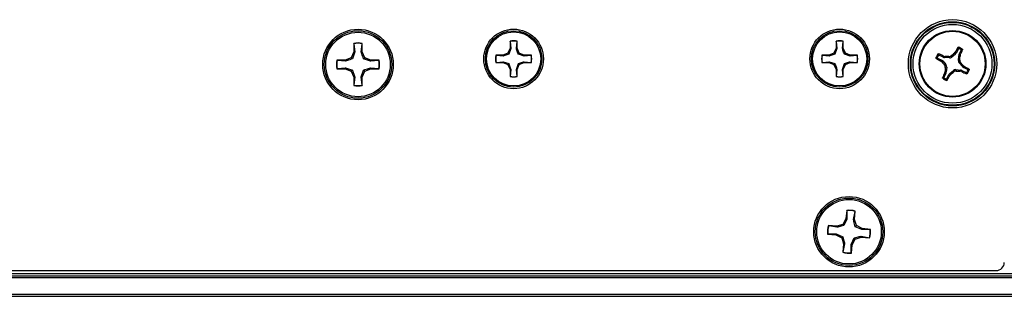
# Model space of a CAD drawing. Header units: inches. Extents: x 0.3 to 33.8, y 0.2 to 21.7.
# Tile 7 of 72: x 4.859 to 5.335, y 9.684 to 9.818. Entities that reach past the tile are written whole.
import ezdxf

# ---------------------------------------------------------------- set-up
doc = ezdxf.new("R2010")
doc.units = ezdxf.units.IN
doc.header["$MEASUREMENT"] = 0

msp = doc.modelspace()

# ---------------------------------------------------------------- linework, layer by layer
at = {"color": 7, "linetype": 'Continuous', "lineweight": 25}
for p, q in [((5.020308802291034, 9.806593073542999), (5.020308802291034, 9.80253813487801)), ((5.020385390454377, 9.806451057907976), (5.020308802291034, 9.806593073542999)), ((5.024392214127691, 9.806451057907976), (5.024468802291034, 9.806593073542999)), ((5.024468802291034, 9.80253813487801), (5.024468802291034, 9.806593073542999)), ((5.095804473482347, 9.807652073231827), (5.095804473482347, 9.804246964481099)), ((5.095868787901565, 9.807532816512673), (5.095804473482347, 9.807652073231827)), ((5.095868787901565, 9.807532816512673), (5.096206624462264, 9.804166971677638)), ((5.098895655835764, 9.804166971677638), (5.099233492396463, 9.807532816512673)), ((5.099233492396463, 9.807532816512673), (5.09929780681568, 9.807652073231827)), ((5.09929780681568, 9.804246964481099), (5.09929780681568, 9.807652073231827)), ((5.253284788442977, 9.807652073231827), (5.253284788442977, 9.804246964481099)), ((5.253349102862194, 9.807532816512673), (5.253284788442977, 9.807652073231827)), ((5.253349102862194, 9.807532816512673), (5.253686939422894, 9.804166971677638)), ((5.256375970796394, 9.804166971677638), (5.256713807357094, 9.807532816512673)), ((5.256713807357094, 9.807532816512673), (5.256778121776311, 9.807652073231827)), ((5.256778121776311, 9.804246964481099), (5.256778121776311, 9.807652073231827)), ((5.020308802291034, 9.80253813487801), (5.019121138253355, 9.7996708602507)), ((5.020787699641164, 9.802442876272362), (5.019673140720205, 9.799118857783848)), ((5.020787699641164, 9.802442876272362), (5.020308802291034, 9.80253813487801)), ((5.020385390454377, 9.806451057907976), (5.020787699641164, 9.802442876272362)), ((5.023989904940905, 9.802442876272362), (5.024392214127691, 9.806451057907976)), ((5.023989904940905, 9.802442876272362), (5.024468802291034, 9.80253813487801)), ((5.025656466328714, 9.7996708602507), (5.024468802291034, 9.80253813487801)), ((5.094807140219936, 9.80183918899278), (5.092399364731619, 9.80084185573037)), ((5.095804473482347, 9.804246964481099), (5.094807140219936, 9.80183918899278)), ((5.095270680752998, 9.80137564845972), (5.094807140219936, 9.80183918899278)), ((5.096206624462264, 9.804166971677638), (5.095270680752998, 9.80137564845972)), ((5.096206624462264, 9.804166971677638), (5.095804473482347, 9.804246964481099)), ((5.098895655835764, 9.804166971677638), (5.09929780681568, 9.804246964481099)), ((5.10029514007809, 9.80183918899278), (5.09929780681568, 9.804246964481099)), ((5.099831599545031, 9.80137564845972), (5.10029514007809, 9.80183918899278)), ((5.102702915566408, 9.80084185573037), (5.10029514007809, 9.80183918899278)), ((5.252287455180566, 9.80183918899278), (5.24987967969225, 9.80084185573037)), ((5.253284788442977, 9.804246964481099), (5.252287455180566, 9.80183918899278)), ((5.252750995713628, 9.80137564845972), (5.252287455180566, 9.80183918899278)), ((5.253686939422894, 9.804166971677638), (5.252750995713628, 9.80137564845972)), ((5.253686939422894, 9.804166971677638), (5.253284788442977, 9.804246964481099)), ((5.256375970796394, 9.804166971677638), (5.256778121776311, 9.804246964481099)), ((5.257775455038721, 9.80183918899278), (5.256778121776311, 9.804246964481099)), ((5.25731191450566, 9.80137564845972), (5.257775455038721, 9.80183918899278)), ((5.260183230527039, 9.80084185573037), (5.257775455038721, 9.80183918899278)), ((5.310445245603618, 9.801849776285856), (5.310833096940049, 9.802317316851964)), ((5.310932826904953, 9.801466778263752), (5.310445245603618, 9.801849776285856)), ((5.310833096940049, 9.802317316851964), (5.311307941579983, 9.801944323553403)), ((5.31235821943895, 9.804014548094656), (5.311307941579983, 9.801944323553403)), ((5.312731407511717, 9.801222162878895), (5.313781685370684, 9.803292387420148)), ((5.016253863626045, 9.79848319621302), (5.012198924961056, 9.79848319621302)), ((5.012340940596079, 9.798406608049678), (5.012198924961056, 9.79848319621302)), ((5.016349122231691, 9.798004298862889), (5.012340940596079, 9.798406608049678)), ((5.019121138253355, 9.7996708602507), (5.016253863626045, 9.79848319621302)), ((5.016349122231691, 9.798004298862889), (5.016253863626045, 9.79848319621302)), ((5.019673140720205, 9.799118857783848), (5.019121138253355, 9.7996708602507)), ((5.025104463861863, 9.799118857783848), (5.025656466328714, 9.7996708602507)), ((5.028428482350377, 9.798004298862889), (5.025104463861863, 9.799118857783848)), ((5.028523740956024, 9.79848319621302), (5.025656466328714, 9.7996708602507)), ((5.028428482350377, 9.798004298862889), (5.028523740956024, 9.79848319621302)), ((5.03243666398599, 9.798406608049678), (5.028428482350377, 9.798004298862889)), ((5.032578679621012, 9.79848319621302), (5.028523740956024, 9.79848319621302)), ((5.03243666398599, 9.798406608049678), (5.032578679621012, 9.79848319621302)), ((5.092399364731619, 9.80084185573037), (5.088994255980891, 9.80084185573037)), ((5.089113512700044, 9.800777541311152), (5.088994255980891, 9.80084185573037)), ((5.089113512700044, 9.797412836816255), (5.088994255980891, 9.797348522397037)), ((5.088994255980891, 9.797348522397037), (5.092399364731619, 9.797348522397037)), ((5.092479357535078, 9.800439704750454), (5.089113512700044, 9.800777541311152)), ((5.089113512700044, 9.797412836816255), (5.092479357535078, 9.797750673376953)), ((5.092479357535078, 9.800439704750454), (5.092399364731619, 9.80084185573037)), ((5.092479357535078, 9.797750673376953), (5.092399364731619, 9.797348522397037)), ((5.092399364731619, 9.797348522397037), (5.094807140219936, 9.796351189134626)), ((5.092479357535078, 9.797750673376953), (5.095270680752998, 9.796814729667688)), ((5.102622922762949, 9.800439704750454), (5.099831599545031, 9.80137564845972)), ((5.10029514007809, 9.796351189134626), (5.102702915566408, 9.797348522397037)), ((5.102622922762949, 9.800439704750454), (5.102702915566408, 9.80084185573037)), ((5.105988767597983, 9.800777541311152), (5.102622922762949, 9.800439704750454)), ((5.102622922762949, 9.797750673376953), (5.105988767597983, 9.797412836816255)), ((5.102622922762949, 9.797750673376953), (5.102702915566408, 9.797348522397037)), ((5.106108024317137, 9.80084185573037), (5.102702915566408, 9.80084185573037)), ((5.102702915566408, 9.797348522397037), (5.106108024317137, 9.797348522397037)), ((5.105988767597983, 9.800777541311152), (5.106108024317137, 9.80084185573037)), ((5.105988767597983, 9.797412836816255), (5.106108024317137, 9.797348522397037)), ((5.24987967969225, 9.80084185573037), (5.246474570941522, 9.80084185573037)), ((5.246593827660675, 9.800777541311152), (5.246474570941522, 9.80084185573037)), ((5.246593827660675, 9.797412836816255), (5.246474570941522, 9.797348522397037)), ((5.246474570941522, 9.797348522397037), (5.24987967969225, 9.797348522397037)), ((5.249959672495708, 9.800439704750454), (5.246593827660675, 9.800777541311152)), ((5.246593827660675, 9.797412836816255), (5.249959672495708, 9.797750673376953)), ((5.249959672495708, 9.800439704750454), (5.24987967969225, 9.80084185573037)), ((5.249959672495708, 9.797750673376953), (5.24987967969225, 9.797348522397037)), ((5.24987967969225, 9.797348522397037), (5.252287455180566, 9.796351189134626)), ((5.249959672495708, 9.797750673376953), (5.252750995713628, 9.796814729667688)), ((5.260103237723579, 9.800439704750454), (5.25731191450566, 9.80137564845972)), ((5.257775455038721, 9.796351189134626), (5.260183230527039, 9.797348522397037)), ((5.260103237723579, 9.800439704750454), (5.260183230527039, 9.80084185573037)), ((5.263469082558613, 9.800777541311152), (5.260103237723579, 9.800439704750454)), ((5.260103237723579, 9.797750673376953), (5.263469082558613, 9.797412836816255)), ((5.260103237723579, 9.797750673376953), (5.260183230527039, 9.797348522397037)), ((5.263588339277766, 9.80084185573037), (5.260183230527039, 9.80084185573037)), ((5.260183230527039, 9.797348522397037), (5.263588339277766, 9.797348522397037)), ((5.263469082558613, 9.800777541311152), (5.263588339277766, 9.80084185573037)), ((5.263469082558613, 9.797412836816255), (5.263588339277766, 9.797348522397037)), ((5.3022774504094, 9.799532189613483), (5.304347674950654, 9.798481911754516)), ((5.305069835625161, 9.79990537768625), (5.302999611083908, 9.800955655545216)), ((5.303974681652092, 9.79800706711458), (5.304347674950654, 9.798481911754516)), ((5.3044422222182, 9.797619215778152), (5.303974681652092, 9.79800706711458)), ((5.304825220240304, 9.798106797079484), (5.3044422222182, 9.797619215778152)), ((5.304825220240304, 9.798106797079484), (5.30636145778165, 9.796314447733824)), ((5.305069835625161, 9.79990537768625), (5.305232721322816, 9.80048681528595)), ((5.305232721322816, 9.80048681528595), (5.305821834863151, 9.800338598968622)), ((5.305821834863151, 9.800338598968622), (5.305654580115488, 9.799741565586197)), ((5.308008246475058, 9.799560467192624), (5.305654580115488, 9.799741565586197)), ((5.308008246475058, 9.799560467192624), (5.307793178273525, 9.800218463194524)), ((5.308925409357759, 9.800588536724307), (5.309140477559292, 9.799930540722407)), ((5.310932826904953, 9.801466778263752), (5.309140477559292, 9.799930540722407)), ((5.312386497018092, 9.798283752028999), (5.312567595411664, 9.800637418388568)), ((5.312386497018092, 9.798283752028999), (5.313044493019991, 9.798498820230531)), ((5.313164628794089, 9.800470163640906), (5.312567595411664, 9.800637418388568)), ((5.312731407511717, 9.801222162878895), (5.313312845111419, 9.80105927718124)), ((5.313414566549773, 9.797366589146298), (5.312756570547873, 9.797151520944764)), ((5.31429280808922, 9.795359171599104), (5.312756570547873, 9.797151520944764)), ((5.313312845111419, 9.80105927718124), (5.313164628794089, 9.800470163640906)), ((5.012340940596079, 9.794399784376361), (5.012198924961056, 9.79432319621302)), ((5.012198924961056, 9.79432319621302), (5.016253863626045, 9.79432319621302)), ((5.012340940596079, 9.794399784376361), (5.016349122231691, 9.794802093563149)), ((5.016349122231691, 9.794802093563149), (5.016253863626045, 9.79432319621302)), ((5.016253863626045, 9.79432319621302), (5.019121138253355, 9.79313553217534)), ((5.016349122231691, 9.794802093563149), (5.019673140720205, 9.79368753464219)), ((5.019673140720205, 9.79368753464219), (5.019121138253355, 9.79313553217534)), ((5.019121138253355, 9.79313553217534), (5.020308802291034, 9.79026825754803)), ((5.023989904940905, 9.790363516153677), (5.025104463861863, 9.79368753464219)), ((5.024468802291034, 9.79026825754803), (5.025656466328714, 9.79313553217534)), ((5.025104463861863, 9.79368753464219), (5.025656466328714, 9.79313553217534)), ((5.025656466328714, 9.79313553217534), (5.028523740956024, 9.79432319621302)), ((5.028428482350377, 9.79480209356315), (5.03243666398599, 9.794399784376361)), ((5.028428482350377, 9.79480209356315), (5.028523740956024, 9.79432319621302)), ((5.028523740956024, 9.79432319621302), (5.032578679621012, 9.79432319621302)), ((5.03243666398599, 9.794399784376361), (5.032578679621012, 9.79432319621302)), ((5.095270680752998, 9.796814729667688), (5.094807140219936, 9.796351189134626)), ((5.094807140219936, 9.796351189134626), (5.095804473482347, 9.793943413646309)), ((5.096206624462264, 9.794023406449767), (5.095804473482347, 9.793943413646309)), ((5.095804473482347, 9.793943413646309), (5.095804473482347, 9.79053830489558)), ((5.096206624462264, 9.794023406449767), (5.095868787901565, 9.790657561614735)), ((5.098895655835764, 9.794023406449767), (5.099831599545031, 9.796814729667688)), ((5.099233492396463, 9.790657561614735), (5.098895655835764, 9.794023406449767)), ((5.098895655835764, 9.794023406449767), (5.09929780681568, 9.793943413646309)), ((5.09929780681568, 9.793943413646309), (5.10029514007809, 9.796351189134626)), ((5.09929780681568, 9.79053830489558), (5.09929780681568, 9.793943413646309)), ((5.099831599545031, 9.796814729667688), (5.10029514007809, 9.796351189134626)), ((5.252750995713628, 9.796814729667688), (5.252287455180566, 9.796351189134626)), ((5.252287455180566, 9.796351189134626), (5.253284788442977, 9.793943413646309)), ((5.253686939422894, 9.794023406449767), (5.253284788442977, 9.793943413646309)), ((5.253284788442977, 9.793943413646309), (5.253284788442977, 9.79053830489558)), ((5.253686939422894, 9.794023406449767), (5.253349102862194, 9.790657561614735)), ((5.256375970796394, 9.794023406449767), (5.25731191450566, 9.796814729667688)), ((5.256713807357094, 9.790657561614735), (5.256375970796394, 9.794023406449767)), ((5.256375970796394, 9.794023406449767), (5.256778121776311, 9.793943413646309)), ((5.256778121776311, 9.793943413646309), (5.257775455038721, 9.796351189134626)), ((5.256778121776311, 9.79053830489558), (5.256778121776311, 9.793943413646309)), ((5.25731191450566, 9.796814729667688), (5.257775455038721, 9.796351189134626)), ((5.306386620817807, 9.792243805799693), (5.305336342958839, 9.79017358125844)), ((5.30570346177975, 9.79609937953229), (5.30636145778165, 9.796314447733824)), ((5.305805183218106, 9.792406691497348), (5.305953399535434, 9.792995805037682)), ((5.306386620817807, 9.792243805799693), (5.305805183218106, 9.792406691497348)), ((5.305953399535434, 9.792995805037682), (5.306550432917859, 9.792828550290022)), ((5.306731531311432, 9.795182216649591), (5.306073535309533, 9.794967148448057)), ((5.306731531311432, 9.795182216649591), (5.306550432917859, 9.792828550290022)), ((5.308185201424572, 9.791999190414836), (5.309977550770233, 9.793535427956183)), ((5.310192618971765, 9.792877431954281), (5.309977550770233, 9.793535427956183)), ((5.311109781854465, 9.793905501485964), (5.311324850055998, 9.793247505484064)), ((5.311109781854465, 9.793905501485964), (5.313463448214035, 9.793724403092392)), ((5.313296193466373, 9.793127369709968), (5.313463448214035, 9.793724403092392)), ((5.313885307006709, 9.792979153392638), (5.313296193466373, 9.793127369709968)), ((5.314048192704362, 9.793560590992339), (5.313885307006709, 9.792979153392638)), ((5.314048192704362, 9.793560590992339), (5.316118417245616, 9.792510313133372)), ((5.31429280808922, 9.795359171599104), (5.314675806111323, 9.795846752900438)), ((5.314675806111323, 9.795846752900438), (5.315143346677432, 9.795458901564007)), ((5.315143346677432, 9.795458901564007), (5.31477035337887, 9.794984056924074)), ((5.316840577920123, 9.793933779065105), (5.31477035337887, 9.794984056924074)), ((5.020787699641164, 9.790363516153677), (5.020308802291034, 9.79026825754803)), ((5.020308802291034, 9.79026825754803), (5.020308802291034, 9.786213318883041)), ((5.020787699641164, 9.790363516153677), (5.020385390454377, 9.786355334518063)), ((5.024392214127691, 9.786355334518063), (5.023989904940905, 9.790363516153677)), ((5.023989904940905, 9.790363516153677), (5.024468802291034, 9.79026825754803)), ((5.024468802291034, 9.786213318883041), (5.024468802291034, 9.79026825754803)), ((5.095868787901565, 9.790657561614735), (5.095804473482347, 9.79053830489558)), ((5.099233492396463, 9.790657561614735), (5.09929780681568, 9.79053830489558)), ((5.253349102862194, 9.790657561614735), (5.253284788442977, 9.79053830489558)), ((5.256713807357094, 9.790657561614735), (5.256778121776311, 9.79053830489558)), ((5.306759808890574, 9.789451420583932), (5.30781008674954, 9.791521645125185)), ((5.308284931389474, 9.791148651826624), (5.30781008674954, 9.791521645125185)), ((5.308185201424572, 9.791999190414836), (5.308672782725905, 9.791616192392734)), ((5.308672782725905, 9.791616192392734), (5.308284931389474, 9.791148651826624)), ((5.020385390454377, 9.786355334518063), (5.020308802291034, 9.786213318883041)), ((5.024392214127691, 9.786355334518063), (5.024468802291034, 9.786213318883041)), ((5.258430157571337, 9.725821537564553), (5.258055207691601, 9.72178397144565)), ((5.258493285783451, 9.7256730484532), (5.258430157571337, 9.725821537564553)), ((5.258493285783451, 9.7256730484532), (5.258523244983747, 9.721644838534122)), ((5.258055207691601, 9.72178397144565), (5.256607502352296, 9.719038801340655)), ((5.258523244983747, 9.721644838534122), (5.25710609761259, 9.718438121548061)), ((5.258523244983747, 9.721644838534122), (5.258055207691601, 9.72178397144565)), ((5.261711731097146, 9.721348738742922), (5.26248294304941, 9.72530254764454)), ((5.261711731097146, 9.721348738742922), (5.262197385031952, 9.721399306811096)), ((5.262197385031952, 9.721399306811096), (5.262572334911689, 9.725436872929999)), ((5.263114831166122, 9.718434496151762), (5.262197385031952, 9.721399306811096)), ((5.26248294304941, 9.72530254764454), (5.262572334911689, 9.725436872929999)), ((5.253642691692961, 9.718121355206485), (5.249605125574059, 9.718496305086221)), ((5.249739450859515, 9.718406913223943), (5.249605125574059, 9.718496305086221)), ((5.253693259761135, 9.717635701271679), (5.249739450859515, 9.718406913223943)), ((5.256607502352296, 9.719038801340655), (5.253642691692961, 9.718121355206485)), ((5.253693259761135, 9.717635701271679), (5.253642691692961, 9.718121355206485)), ((5.25710609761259, 9.718438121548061), (5.256607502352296, 9.719038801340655)), ((5.262514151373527, 9.717935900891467), (5.263114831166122, 9.718434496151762)), ((5.26572086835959, 9.71651875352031), (5.262514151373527, 9.717935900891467)), ((5.265860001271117, 9.716986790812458), (5.263114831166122, 9.718434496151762)), ((5.26572086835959, 9.71651875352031), (5.265860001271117, 9.716986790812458)), ((5.269749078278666, 9.716548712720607), (5.26572086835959, 9.71651875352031)), ((5.26989756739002, 9.71661184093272), (5.265860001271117, 9.716986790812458)), ((5.269749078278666, 9.716548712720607), (5.26989756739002, 9.71661184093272)), ((5.249368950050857, 9.714417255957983), (5.249220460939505, 9.71435412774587)), ((5.249220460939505, 9.71435412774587), (5.253258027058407, 9.713979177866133)), ((5.249368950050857, 9.714417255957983), (5.253397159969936, 9.71444721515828)), ((5.253397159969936, 9.71444721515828), (5.253258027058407, 9.713979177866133)), ((5.253258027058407, 9.713979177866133), (5.256003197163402, 9.712531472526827)), ((5.253397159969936, 9.71444721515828), (5.256603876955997, 9.713030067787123)), ((5.256603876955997, 9.713030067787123), (5.256003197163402, 9.712531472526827)), ((5.256003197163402, 9.712531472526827), (5.256920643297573, 9.709566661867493)), ((5.260594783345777, 9.709321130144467), (5.262011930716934, 9.712527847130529)), ((5.261062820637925, 9.709181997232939), (5.262510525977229, 9.711927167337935)), ((5.262011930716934, 9.712527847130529), (5.262510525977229, 9.711927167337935)), ((5.262510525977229, 9.711927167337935), (5.265475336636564, 9.712844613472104)), ((5.26542476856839, 9.71333026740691), (5.265475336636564, 9.712844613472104)), ((5.26542476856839, 9.71333026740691), (5.269378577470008, 9.712559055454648)), ((5.265475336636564, 9.712844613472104), (5.269512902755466, 9.712469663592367)), ((5.269378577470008, 9.712559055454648), (5.269512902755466, 9.712469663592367)), ((5.256920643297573, 9.709566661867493), (5.256545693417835, 9.705529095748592)), ((5.257406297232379, 9.709617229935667), (5.256635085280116, 9.705663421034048)), ((5.257406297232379, 9.709617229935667), (5.256920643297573, 9.709566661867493)), ((5.260624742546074, 9.70529292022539), (5.260594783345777, 9.709321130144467)), ((5.260594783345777, 9.709321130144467), (5.261062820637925, 9.709181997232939)), ((5.260687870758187, 9.705144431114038), (5.261062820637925, 9.709181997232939)), ((5.256635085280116, 9.705663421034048), (5.256545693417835, 9.705529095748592)), ((5.260624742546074, 9.70529292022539), (5.260687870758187, 9.705144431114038)), ((3.732059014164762, 9.695232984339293), (13.31205901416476, 9.695232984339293)), ((3.732059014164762, 9.694232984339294), (13.31205901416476, 9.694232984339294)), ((13.31205901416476, 9.693232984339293), (3.732059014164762, 9.693232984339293)), ((3.738493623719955, 9.696732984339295), (5.330624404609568, 9.696732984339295)), ((3.732059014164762, 9.685232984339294), (13.31205901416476, 9.685232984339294)), ((13.31205901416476, 9.684232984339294), (3.732059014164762, 9.684232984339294))]:
    msp.add_line(p, q, dxfattribs=at)
for centre, radius in [((5.309559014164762, 9.796732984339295), 0.02135206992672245), ((5.309559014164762, 9.796732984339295), 0.02036841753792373), ((5.309559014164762, 9.796732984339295), 0.02003317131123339), ((5.022388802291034, 9.796403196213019), 0.01704854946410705), ((5.022388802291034, 9.796403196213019), 0.01630572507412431), ((5.022388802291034, 9.796403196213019), 0.01560000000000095), ((5.097551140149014, 9.799095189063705), 0.0143985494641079), ((5.097551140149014, 9.799095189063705), 0.01365572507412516), ((5.097551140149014, 9.799095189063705), 0.01309999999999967), ((5.255031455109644, 9.799095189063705), 0.0143985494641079), ((5.255031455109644, 9.799095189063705), 0.01365572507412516), ((5.255031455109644, 9.799095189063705), 0.01309999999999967), ((5.309559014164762, 9.796732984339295), 0.0190495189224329), ((5.309559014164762, 9.796732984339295), 0.01610000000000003), ((5.309559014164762, 9.796732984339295), 0.01575289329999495), ((5.259559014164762, 9.715482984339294), 0.01704854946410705), ((5.259559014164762, 9.715482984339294), 0.01630572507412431), ((5.259559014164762, 9.715482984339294), 0.01560000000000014)]:
    msp.add_circle(centre, radius, dxfattribs=at)
for centre, radius, start, end in [((5.022388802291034, 9.79640319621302), 0.01040000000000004, 78.46304096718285, 101.5369590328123), ((5.022388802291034, 9.796403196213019), 0.01024564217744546, 78.72384933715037, 101.2761506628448), ((5.097551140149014, 9.799095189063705), 0.008733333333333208, 78.46304096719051, 101.5369590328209), ((5.097551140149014, 9.799095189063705), 0.008603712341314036, 78.72384933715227, 101.2761506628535), ((5.255031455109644, 9.799095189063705), 0.008733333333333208, 78.4630409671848, 101.5369590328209), ((5.255031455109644, 9.799095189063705), 0.008603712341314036, 78.72384933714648, 101.2761506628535), ((5.427947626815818, 9.658709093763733), 0.1851919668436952, 129.3821410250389, 129.9931812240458), ((5.450543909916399, 9.726102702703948), 0.1591470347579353, 150.4329483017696, 151.386785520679), ((5.309559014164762, 9.796732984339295), 0.008495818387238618, 55.82467873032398, 70.37562922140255), ((5.309559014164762, 9.796732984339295), 0.008014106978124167, 58.93859437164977, 67.26171358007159), ((5.169296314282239, 9.868786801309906), 0.1591470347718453, 334.8135224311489, 335.7673596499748), ((5.022388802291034, 9.796403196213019), 0.01040000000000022, 168.4630409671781, 191.5369590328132), ((5.022388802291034, 9.796403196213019), 0.01024564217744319, 168.7238493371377, 191.2761506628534), ((5.022388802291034, 9.796403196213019), 0.01024564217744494, 348.7238493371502, 11.27615066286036), ((5.022388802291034, 9.796403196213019), 0.01040000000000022, 348.4630409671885, 11.53695903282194), ((5.097551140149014, 9.799095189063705), 0.008733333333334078, 168.4630409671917, 191.5369590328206), ((5.097551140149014, 9.799095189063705), 0.008603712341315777, 168.7238493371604, 191.276150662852), ((5.097551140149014, 9.799095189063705), 0.008603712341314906, 348.7238493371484, 11.27615066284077), ((5.097551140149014, 9.799095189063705), 0.008733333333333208, 348.4630409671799, 11.53695903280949), ((5.255031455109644, 9.799095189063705), 0.008733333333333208, 168.4630409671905, 191.5369590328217), ((5.255031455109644, 9.799095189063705), 0.008603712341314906, 168.7238493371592, 191.2761506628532), ((5.255031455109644, 9.799095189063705), 0.008603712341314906, 348.7238493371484, 11.27615066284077), ((5.255031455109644, 9.799095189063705), 0.008733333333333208, 348.4630409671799, 11.53695903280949), ((5.309559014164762, 9.796732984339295), 0.00849581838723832, 145.8246787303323, 160.3756292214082), ((5.380189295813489, 9.937717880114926), 0.1591470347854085, 240.4329483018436, 241.3867855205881), ((5.309559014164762, 9.796732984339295), 0.008014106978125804, 148.938594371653, 157.2617135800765), ((5.237505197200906, 9.656470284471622), 0.1591470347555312, 64.81352243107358, 65.76735964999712), ((5.447582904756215, 9.915121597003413), 0.1851919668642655, 219.3821410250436, 219.9931812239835), ((5.295542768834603, 9.615432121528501), 0.1851919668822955, 86.20712672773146, 86.81816692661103), ((5.128258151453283, 9.810749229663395), 0.185191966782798, 356.2071267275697, 356.8181669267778), ((5.171535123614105, 9.678344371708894), 0.1851919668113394, 39.38214102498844, 39.99318122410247), ((5.44982171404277, 9.724679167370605), 0.1591470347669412, 154.8135224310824, 155.7673596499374), ((5.490859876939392, 9.782716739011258), 0.1851919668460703, 176.2071267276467, 176.818166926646), ((5.191170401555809, 9.934756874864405), 0.1851919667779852, 309.3821410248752, 309.9931812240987), ((5.323575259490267, 9.978033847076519), 0.185191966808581, 266.2071267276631, 266.8181669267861), ((5.381612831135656, 9.936995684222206), 0.1591470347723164, 244.8135224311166, 245.7673596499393), ((5.238928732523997, 9.65574808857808), 0.1591470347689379, 60.43294830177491, 61.38678552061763), ((5.309559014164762, 9.796732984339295), 0.00801410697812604, 328.9385943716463, 337.2617135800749), ((5.309559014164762, 9.796732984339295), 0.008495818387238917, 325.8246787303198, 340.3756292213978), ((5.097551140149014, 9.799095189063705), 0.008733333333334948, 258.4630409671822, 281.5369590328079), ((5.097551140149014, 9.799095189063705), 0.008603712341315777, 258.7238493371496, 281.2761506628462), ((5.255031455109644, 9.799095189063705), 0.008733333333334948, 258.4630409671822, 281.5369590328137), ((5.255031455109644, 9.799095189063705), 0.008603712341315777, 258.7238493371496, 281.276150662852), ((5.309559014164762, 9.796732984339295), 0.008495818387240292, 235.8246787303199, 250.3756292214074), ((5.309559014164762, 9.796732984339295), 0.008014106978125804, 238.9385943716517, 247.2617135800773), ((5.168574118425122, 9.867363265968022), 0.1591470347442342, 330.4329483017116, 331.3867855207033), ((5.022388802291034, 9.796403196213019), 0.01040000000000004, 258.4630409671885, 281.5369590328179), ((5.022388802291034, 9.796403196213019), 0.01024564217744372, 258.7238493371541, 281.2761506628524), ((5.259559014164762, 9.715482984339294), 0.01040000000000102, 73.15746670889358, 96.23138477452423), ((5.259559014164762, 9.715482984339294), 0.01024564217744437, 73.41827507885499, 95.97057640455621), ((5.259559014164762, 9.715482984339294), 0.01040000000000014, 163.1574667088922, 186.2313847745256), ((5.259559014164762, 9.715482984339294), 0.01024564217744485, 163.4182750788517, 185.970576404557), ((5.259559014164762, 9.715482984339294), 0.01024564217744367, 343.4182750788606, 5.970576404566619), ((5.259559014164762, 9.715482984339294), 0.01040000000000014, 343.1574667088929, 6.231384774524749), ((5.259559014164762, 9.715482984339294), 0.01039999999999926, 253.1574667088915, 276.2313847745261), ((5.259559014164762, 9.715482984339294), 0.01024564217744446, 253.4182750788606, 275.970576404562)]:
    msp.add_arc(centre, radius, start, end, dxfattribs=at)
for centre, major_axis, ratio, start_param, end_param in [((5.309906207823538, 9.802659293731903), (-0.001237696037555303, 0.0009722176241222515), 0.9943069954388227, 2.946332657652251, 3.336852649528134), ((5.303632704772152, 9.79708017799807), (-0.0009722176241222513, -0.001237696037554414), 0.9943069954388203, 2.946332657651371, 3.336852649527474), ((5.305778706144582, 9.801310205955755), (0.0004245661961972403, 0.001515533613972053), 0.9943069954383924, 2.946332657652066, 3.336852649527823), ((5.308121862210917, 9.801129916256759), (-0.0004893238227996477, 0.001497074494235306), 0.9935910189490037, 2.751161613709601, 3.532023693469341), ((5.313955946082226, 9.79817013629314), (0.001497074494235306, 0.0004893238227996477), 0.9935910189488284, 2.751161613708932, 3.532023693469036), ((5.314136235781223, 9.800513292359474), (0.001515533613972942, -0.0004245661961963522), 0.9943069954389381, 2.946332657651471, 3.336852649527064), ((5.305162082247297, 9.795295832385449), (-0.001497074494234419, -0.0004893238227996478), 0.993591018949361, 2.751161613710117, 3.532023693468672), ((5.304981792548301, 9.792952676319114), (-0.001515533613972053, 0.0004245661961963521), 0.9943069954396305, 2.946332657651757, 3.336852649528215), ((5.310996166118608, 9.792336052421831), (0.0004893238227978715, -0.001497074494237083), 0.9935910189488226, 2.751161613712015, 3.532023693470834), ((5.313339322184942, 9.792155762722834), (-0.0004245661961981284, -0.001515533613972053), 0.9943069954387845, 2.946332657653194, 3.336852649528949), ((5.315485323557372, 9.796385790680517), (0.0009722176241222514, 0.001237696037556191), 0.9943069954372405, 2.946332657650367, 3.33685264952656), ((5.309211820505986, 9.790806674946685), (0.001237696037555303, -0.0009722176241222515), 0.9943069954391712, 2.946332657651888, 3.336852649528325), ((5.330619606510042, 9.700672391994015), (-0.002787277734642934, 0.002787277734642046), 0.9987827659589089, 2.356803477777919, 3.926381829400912)]:
    msp.add_ellipse(centre, major_axis=major_axis, ratio=ratio, start_param=start_param, end_param=end_param, dxfattribs=at)
for points, knots in [([(5.025104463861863, 9.799118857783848), (5.024816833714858, 9.79994768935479), (5.024409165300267, 9.80112242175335), (5.024085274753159, 9.80214251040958), (5.023989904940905, 9.802442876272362)], [0, 0, 0, 0, 0.7055492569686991, 1, 1, 1, 1]), ([(5.099831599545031, 9.80137564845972), (5.099590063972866, 9.802071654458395), (5.099247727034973, 9.80305812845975), (5.098975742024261, 9.803914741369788), (5.098895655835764, 9.804166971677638)], [0, 0, 0, 0, 0.7055492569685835, 0.9999999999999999, 0.9999999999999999, 0.9999999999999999, 0.9999999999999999]), ([(5.25731191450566, 9.80137564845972), (5.257070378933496, 9.802071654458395), (5.256728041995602, 9.80305812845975), (5.256456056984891, 9.803914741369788), (5.256375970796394, 9.804166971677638)], [0, 0, 0, 0, 0.7055492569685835, 0.9999999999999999, 0.9999999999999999, 0.9999999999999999, 0.9999999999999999]), ([(5.312121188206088, 9.804632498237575), (5.312136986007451, 9.804654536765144), (5.312168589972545, 9.804698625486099), (5.31224297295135, 9.80473913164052), (5.312328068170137, 9.804756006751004), (5.312384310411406, 9.80474220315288), (5.312412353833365, 9.804735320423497)], [0, 0, 0, 0, 0.2526917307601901, 0.5055172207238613, 0.7534417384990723, 1, 1, 1, 1]), ([(5.31235821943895, 9.804014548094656), (5.312319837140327, 9.804117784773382), (5.312242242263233, 9.804326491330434), (5.312161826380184, 9.804529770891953), (5.312121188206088, 9.804632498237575)], [0, 0, 0, 0, 0.4946499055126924, 0.9999999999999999, 0.9999999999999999, 0.9999999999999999, 0.9999999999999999]), ([(5.312656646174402, 9.804124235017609), (5.312631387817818, 9.804132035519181), (5.312580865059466, 9.804147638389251), (5.312500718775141, 9.804137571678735), (5.312429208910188, 9.804103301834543), (5.31238252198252, 9.804057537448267), (5.312363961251, 9.804024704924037), (5.31235821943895, 9.804014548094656)], [0, 0, 0, 0, 0.2255496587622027, 0.4511532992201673, 0.6755815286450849, 0.8996402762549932, 1, 1, 1, 1]), ([(5.312412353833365, 9.804735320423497), (5.312453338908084, 9.804635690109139), (5.312535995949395, 9.804434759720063), (5.312616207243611, 9.804228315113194), (5.312656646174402, 9.804124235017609)], [0, 0, 0, 0, 0.495844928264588, 1, 1, 1, 1]), ([(5.313693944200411, 9.803597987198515), (5.313801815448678, 9.803626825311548), (5.314015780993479, 9.803684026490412), (5.314226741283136, 9.803735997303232), (5.314331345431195, 9.803761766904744)], [0, 0, 0, 0, 0.5041524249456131, 1, 1, 1, 1]), ([(5.313781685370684, 9.803292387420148), (5.313791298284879, 9.803317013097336), (5.313810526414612, 9.803366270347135), (5.313806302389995, 9.803446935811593), (5.313777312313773, 9.803520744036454), (5.313735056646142, 9.8035706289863), (5.313703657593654, 9.80359152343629), (5.313693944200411, 9.803597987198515)], [0, 0, 0, 0, 0.2255496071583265, 0.4511532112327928, 0.6755811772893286, 0.89964004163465, 1, 1, 1, 1]), ([(5.31442033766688, 9.803466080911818), (5.314313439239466, 9.803438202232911), (5.314101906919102, 9.803383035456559), (5.313887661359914, 9.803322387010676), (5.313781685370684, 9.803292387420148)], [0, 0, 0, 0, 0.5053526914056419, 1, 1, 1, 1]), ([(5.314331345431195, 9.803761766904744), (5.314351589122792, 9.803745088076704), (5.314392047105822, 9.803711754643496), (5.314429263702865, 9.803641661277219), (5.314444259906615, 9.803564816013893), (5.314436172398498, 9.803504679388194), (5.314423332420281, 9.80347338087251), (5.31442033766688, 9.803466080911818)], [0, 0, 0, 0, 0.224370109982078, 0.4484143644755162, 0.68090265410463, 0.9255748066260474, 1, 1, 1, 1]), ([(5.019673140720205, 9.799118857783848), (5.018844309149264, 9.798831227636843), (5.017669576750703, 9.798423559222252), (5.016649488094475, 9.798099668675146), (5.016349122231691, 9.798004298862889)], [0, 0, 0, 0, 0.705549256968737, 1, 1, 1, 1]), ([(5.095270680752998, 9.80137564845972), (5.094574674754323, 9.801134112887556), (5.093588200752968, 9.80079177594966), (5.09273158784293, 9.800519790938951), (5.092479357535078, 9.800439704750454)], [0, 0, 0, 0, 0.705549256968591, 0.9999999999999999, 0.9999999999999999, 0.9999999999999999, 0.9999999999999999]), ([(5.099831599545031, 9.796814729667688), (5.100527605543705, 9.797056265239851), (5.101514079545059, 9.797398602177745), (5.102370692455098, 9.797670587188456), (5.102622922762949, 9.797750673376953)], [0, 0, 0, 0, 0.7055492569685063, 1, 1, 1, 1]), ([(5.252750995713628, 9.80137564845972), (5.252054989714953, 9.801134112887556), (5.251068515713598, 9.80079177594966), (5.25021190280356, 9.800519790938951), (5.249959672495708, 9.800439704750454)], [0, 0, 0, 0, 0.705549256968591, 0.9999999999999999, 0.9999999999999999, 0.9999999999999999, 0.9999999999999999]), ([(5.25731191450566, 9.796814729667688), (5.258007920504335, 9.797056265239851), (5.25899439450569, 9.797398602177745), (5.259851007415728, 9.797670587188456), (5.260103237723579, 9.797750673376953)], [0, 0, 0, 0, 0.7055492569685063, 1, 1, 1, 1]), ([(5.301659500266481, 9.79929515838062), (5.301637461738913, 9.799310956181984), (5.301593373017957, 9.799342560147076), (5.301552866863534, 9.799416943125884), (5.301535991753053, 9.79950203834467), (5.301549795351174, 9.79955828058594), (5.30155667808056, 9.799586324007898)], [0, 0, 0, 0, 0.2526917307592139, 0.5055172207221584, 0.7534417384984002, 1, 1, 1, 1]), ([(5.30155667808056, 9.799586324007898), (5.301656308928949, 9.799627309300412), (5.301857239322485, 9.799709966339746), (5.302063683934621, 9.799790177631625), (5.302167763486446, 9.799830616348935)], [0, 0, 0, 0, 0.4958475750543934, 1, 1, 1, 1]), ([(5.3022774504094, 9.799532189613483), (5.302174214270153, 9.799493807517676), (5.301965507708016, 9.799416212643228), (5.301762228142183, 9.799335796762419), (5.301659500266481, 9.79929515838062)], [0, 0, 0, 0, 0.4946473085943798, 0.9999999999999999, 0.9999999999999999, 0.9999999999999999, 0.9999999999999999]), ([(5.302167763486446, 9.799830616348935), (5.302159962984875, 9.79980535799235), (5.302144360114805, 9.799754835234), (5.302154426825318, 9.799674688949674), (5.302188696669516, 9.799603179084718), (5.302234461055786, 9.799556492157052), (5.302267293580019, 9.799537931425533), (5.3022774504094, 9.799532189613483)], [0, 0, 0, 0, 0.2255496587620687, 0.4511532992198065, 0.6755815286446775, 0.8996402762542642, 1, 1, 1, 1]), ([(5.302530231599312, 9.801505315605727), (5.302546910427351, 9.801525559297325), (5.302580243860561, 9.801566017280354), (5.302650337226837, 9.8016032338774), (5.302727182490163, 9.801618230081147), (5.302787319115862, 9.80161014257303), (5.302818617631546, 9.801597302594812), (5.302825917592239, 9.801594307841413)], [0, 0, 0, 0, 0.224370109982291, 0.448414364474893, 0.6809026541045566, 0.9255748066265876, 1, 1, 1, 1]), ([(5.302694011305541, 9.800867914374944), (5.302665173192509, 9.80097578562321), (5.302607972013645, 9.801189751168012), (5.302556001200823, 9.801400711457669), (5.302530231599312, 9.801505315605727)], [0, 0, 0, 0, 0.5041524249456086, 1, 1, 1, 1]), ([(5.302999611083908, 9.800955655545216), (5.302974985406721, 9.80096526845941), (5.302925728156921, 9.800984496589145), (5.302845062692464, 9.80098027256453), (5.302771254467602, 9.800951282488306), (5.302721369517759, 9.800909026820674), (5.302700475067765, 9.800877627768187), (5.302694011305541, 9.800867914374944)], [0, 0, 0, 0, 0.2255496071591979, 0.451153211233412, 0.6755811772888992, 0.899640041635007, 1, 1, 1, 1]), ([(5.302825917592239, 9.801594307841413), (5.302853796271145, 9.801487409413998), (5.302908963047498, 9.801275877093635), (5.30296961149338, 9.801061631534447), (5.302999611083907, 9.800955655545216)], [0, 0, 0, 0, 0.5053526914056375, 1, 1, 1, 1]), ([(5.307793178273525, 9.800218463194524), (5.307967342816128, 9.800223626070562), (5.308315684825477, 9.800233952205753), (5.308696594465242, 9.800410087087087), (5.308879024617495, 9.800552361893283), (5.308925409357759, 9.800588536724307)], [0, 0, 0, 0, 0.4271587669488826, 0.854349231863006, 1, 1, 1, 1]), ([(5.313044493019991, 9.798498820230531), (5.313049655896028, 9.79832465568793), (5.313059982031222, 9.79797631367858), (5.313236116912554, 9.797595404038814), (5.313378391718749, 9.797412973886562), (5.313414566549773, 9.797366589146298)], [0, 0, 0, 0, 0.4271587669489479, 0.8543492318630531, 1, 1, 1, 1]), ([(5.019673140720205, 9.79368753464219), (5.01996077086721, 9.79285870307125), (5.020368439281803, 9.79168397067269), (5.020692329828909, 9.79066388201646), (5.020787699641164, 9.790363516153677)], [0, 0, 0, 0, 0.705549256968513, 0.9999999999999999, 0.9999999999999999, 0.9999999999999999, 0.9999999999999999]), ([(5.025104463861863, 9.79368753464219), (5.025933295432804, 9.793975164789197), (5.027108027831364, 9.794382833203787), (5.028128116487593, 9.794706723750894), (5.028428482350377, 9.79480209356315)], [0, 0, 0, 0, 0.7055492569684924, 1, 1, 1, 1]), ([(5.095270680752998, 9.796814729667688), (5.095512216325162, 9.796118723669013), (5.095854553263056, 9.795132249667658), (5.096126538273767, 9.79427563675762), (5.096206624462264, 9.794023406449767)], [0, 0, 0, 0, 0.7055492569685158, 1, 1, 1, 1]), ([(5.252750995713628, 9.796814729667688), (5.252992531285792, 9.796118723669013), (5.253334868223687, 9.795132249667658), (5.253606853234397, 9.79427563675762), (5.253686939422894, 9.794023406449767)], [0, 0, 0, 0, 0.7055492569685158, 1, 1, 1, 1]), ([(5.306073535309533, 9.794967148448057), (5.306068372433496, 9.795141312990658), (5.306058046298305, 9.795489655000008), (5.305881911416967, 9.795870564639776), (5.305739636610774, 9.796052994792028), (5.30570346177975, 9.79609937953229)], [0, 0, 0, 0, 0.427158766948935, 0.8543492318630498, 1, 1, 1, 1]), ([(5.311324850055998, 9.793247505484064), (5.311150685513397, 9.793242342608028), (5.310802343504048, 9.793232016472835), (5.310421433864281, 9.793055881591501), (5.310239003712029, 9.792913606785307), (5.310192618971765, 9.792877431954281)], [0, 0, 0, 0, 0.4271587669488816, 0.854349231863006, 1, 1, 1, 1]), ([(5.316118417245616, 9.792510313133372), (5.316143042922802, 9.792500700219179), (5.316192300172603, 9.792481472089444), (5.31627296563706, 9.79248569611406), (5.316346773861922, 9.792514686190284), (5.316396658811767, 9.792556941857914), (5.316417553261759, 9.792588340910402), (5.316424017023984, 9.792598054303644)], [0, 0, 0, 0, 0.2255496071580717, 0.4511532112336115, 0.6755811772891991, 0.8996400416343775, 1, 1, 1, 1]), ([(5.316292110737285, 9.791871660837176), (5.316264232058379, 9.79197855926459), (5.316209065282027, 9.792190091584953), (5.316148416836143, 9.792404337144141), (5.316118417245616, 9.792510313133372)], [0, 0, 0, 0, 0.5053526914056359, 1, 1, 1, 1]), ([(5.316424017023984, 9.792598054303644), (5.316452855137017, 9.792490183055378), (5.316510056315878, 9.792276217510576), (5.3165620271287, 9.792065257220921), (5.316587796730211, 9.791960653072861)], [0, 0, 0, 0, 0.5041524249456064, 1, 1, 1, 1]), ([(5.316840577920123, 9.793933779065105), (5.31694381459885, 9.79397216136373), (5.317152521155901, 9.794049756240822), (5.31735580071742, 9.794130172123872), (5.317458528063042, 9.794170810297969)], [0, 0, 0, 0, 0.4946499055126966, 0.9999999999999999, 0.9999999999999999, 0.9999999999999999, 0.9999999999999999]), ([(5.316950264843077, 9.793635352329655), (5.316958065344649, 9.793660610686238), (5.31697366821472, 9.793711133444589), (5.316963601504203, 9.793791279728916), (5.316929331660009, 9.79386278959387), (5.316883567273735, 9.793909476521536), (5.316850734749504, 9.793928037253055), (5.316840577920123, 9.793933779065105)], [0, 0, 0, 0, 0.2255496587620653, 0.4511532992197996, 0.6755815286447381, 0.8996402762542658, 1, 1, 1, 1]), ([(5.317561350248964, 9.79387964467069), (5.317461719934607, 9.793838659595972), (5.317260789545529, 9.79375600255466), (5.317054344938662, 9.793675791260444), (5.316950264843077, 9.793635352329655)], [0, 0, 0, 0, 0.4958449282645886, 1, 1, 1, 1]), ([(5.317458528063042, 9.794170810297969), (5.317480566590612, 9.794155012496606), (5.317524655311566, 9.794123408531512), (5.317565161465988, 9.794049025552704), (5.317582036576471, 9.79396393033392), (5.317568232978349, 9.793907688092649), (5.317561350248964, 9.79387964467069)], [0, 0, 0, 0, 0.2526917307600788, 0.5055172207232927, 0.7534417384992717, 1, 1, 1, 1]), ([(5.304786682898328, 9.789704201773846), (5.304766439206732, 9.789720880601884), (5.304725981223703, 9.789754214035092), (5.304688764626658, 9.78982430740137), (5.304673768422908, 9.789901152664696), (5.304681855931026, 9.789961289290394), (5.304694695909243, 9.78999258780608), (5.304697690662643, 9.789999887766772)], [0, 0, 0, 0, 0.2243701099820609, 0.4484143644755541, 0.6809026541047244, 0.9255748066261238, 1, 1, 1, 1]), ([(5.304697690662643, 9.789999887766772), (5.304804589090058, 9.790027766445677), (5.305016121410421, 9.79008293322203), (5.305230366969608, 9.790143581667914), (5.305336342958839, 9.79017358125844)], [0, 0, 0, 0, 0.5053526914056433, 1, 1, 1, 1]), ([(5.305424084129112, 9.789867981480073), (5.305316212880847, 9.78983914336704), (5.305102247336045, 9.789781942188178), (5.304891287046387, 9.789729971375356), (5.304786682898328, 9.789704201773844)], [0, 0, 0, 0, 0.5041524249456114, 1, 1, 1, 1]), ([(5.305336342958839, 9.79017358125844), (5.305326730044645, 9.790148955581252), (5.305307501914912, 9.790099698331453), (5.305311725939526, 9.790019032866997), (5.305340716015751, 9.789945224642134), (5.305382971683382, 9.78989533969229), (5.305414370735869, 9.789874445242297), (5.305424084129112, 9.789867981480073)], [0, 0, 0, 0, 0.2255496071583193, 0.4511532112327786, 0.6755811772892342, 0.8996400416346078, 1, 1, 1, 1]), ([(5.306461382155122, 9.78934173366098), (5.306486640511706, 9.789333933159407), (5.306537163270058, 9.789318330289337), (5.306617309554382, 9.789328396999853), (5.306688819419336, 9.789362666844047), (5.306735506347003, 9.78940843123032), (5.306754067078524, 9.78944126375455), (5.306759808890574, 9.789451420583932)], [0, 0, 0, 0, 0.2255496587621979, 0.4511532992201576, 0.6755815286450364, 0.8996402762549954, 1, 1, 1, 1]), ([(5.306705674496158, 9.788730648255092), (5.306664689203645, 9.78883027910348), (5.306582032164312, 9.789031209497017), (5.306501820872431, 9.789237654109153), (5.306461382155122, 9.78934173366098)], [0, 0, 0, 0, 0.4958475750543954, 1, 1, 1, 1]), ([(5.306996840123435, 9.788833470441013), (5.306981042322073, 9.788811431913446), (5.30694943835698, 9.78876734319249), (5.306875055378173, 9.788726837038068), (5.306789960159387, 9.788709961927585), (5.306733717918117, 9.788723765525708), (5.306705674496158, 9.788730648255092)], [0, 0, 0, 0, 0.252691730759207, 0.5055172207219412, 0.7534417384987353, 0.9999999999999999, 0.9999999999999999, 0.9999999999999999, 0.9999999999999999]), ([(5.306759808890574, 9.789451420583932), (5.30679819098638, 9.789348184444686), (5.30687578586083, 9.789139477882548), (5.306956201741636, 9.788936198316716), (5.306996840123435, 9.788833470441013)], [0, 0, 0, 0, 0.4946473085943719, 1, 1, 1, 1]), ([(5.316587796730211, 9.791960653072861), (5.316571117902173, 9.791940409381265), (5.316537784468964, 9.791899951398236), (5.316467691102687, 9.791862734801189), (5.316390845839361, 9.791847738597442), (5.316330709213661, 9.791855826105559), (5.316299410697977, 9.791868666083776), (5.316292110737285, 9.791871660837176)], [0, 0, 0, 0, 0.224370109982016, 0.4484143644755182, 0.680902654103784, 0.9255748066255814, 1, 1, 1, 1]), ([(5.262514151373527, 9.717935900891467), (5.262304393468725, 9.718787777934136), (5.262007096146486, 9.719995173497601), (5.261778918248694, 9.721040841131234), (5.261711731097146, 9.721348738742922)], [0, 0, 0, 0, 0.705549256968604, 1, 1, 1, 1]), ([(5.25710609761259, 9.718438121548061), (5.256254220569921, 9.718228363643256), (5.255046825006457, 9.71793106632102), (5.254001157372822, 9.717702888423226), (5.253693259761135, 9.717635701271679)], [0, 0, 0, 0, 0.7055492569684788, 1, 1, 1, 1]), ([(5.256603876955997, 9.713030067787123), (5.2568136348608, 9.712178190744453), (5.257110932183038, 9.71097079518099), (5.257339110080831, 9.709925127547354), (5.257406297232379, 9.709617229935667)], [0, 0, 0, 0, 0.7055492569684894, 1, 1, 1, 1]), ([(5.262011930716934, 9.712527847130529), (5.262863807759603, 9.712737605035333), (5.264071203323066, 9.71303490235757), (5.265116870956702, 9.713263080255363), (5.26542476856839, 9.71333026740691)], [0, 0, 0, 0, 0.7055492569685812, 1, 1, 1, 1])]:
    msp.add_open_spline(points, degree=3, knots=knots, dxfattribs=at)

doc.saveas('drawing.dxf')
